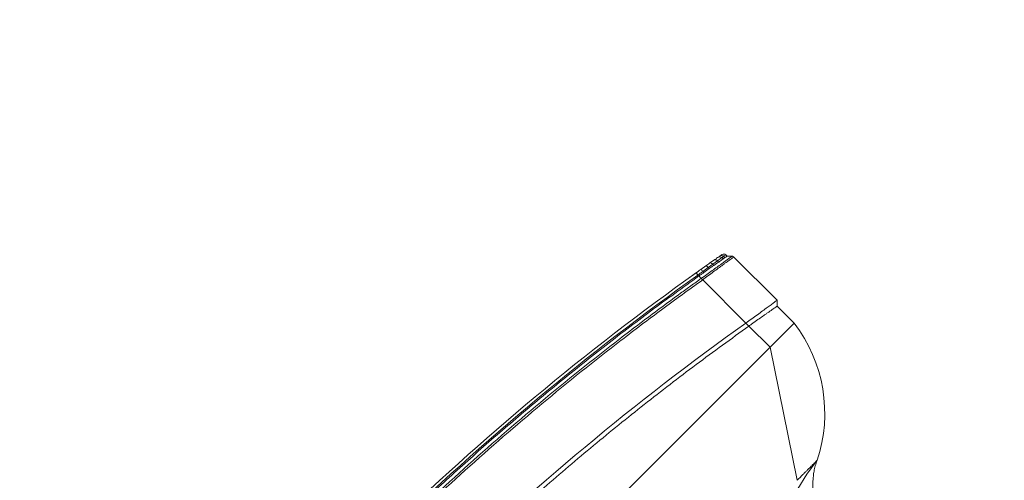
# Model space of a CAD drawing. Header units: millimetres. Extents: x 4946 to 18537, y -10559 to 785.
# Tile 56 of 79: x 7809 to 7868, y -617 to -589. Entities that reach past the tile are written whole.
import ezdxf

# ---------------------------------------------------------------- set-up
doc = ezdxf.new("R2010")
doc.units = ezdxf.units.MM
doc.layers.add('PG_WYMIARY', color=1, linetype='Continuous', lineweight=18)
doc.styles.add('BIKWYM', font='BIKROMSW.SHX', dxfattribs={"width": 0.8})
doc.dimstyles.new('BA_KR_50', dxfattribs={"dimscale": 0.5, "dimtxt": 25, "dimasz": 1.666667, "dimexe": 24, "dimexo": 0, "dimgap": 0, "dimtad": 0, "dimdec": 1, "dimrnd": 0.5, "dimzin": 9, "dimdsep": 46, "dimtxsty": 'BIKWYM', "dimblk": 'WYM-KR', "dimcen": 0, "dimdle": 20, "dimclrd": 256, "dimclre": 256, "dimclrt": 7, "dimadec": 0, "dimazin": 0, "dimtfac": 0.033333, "dimtdec": 1, "dimtmove": 0, "dimatfit": 3, "dimldrblk": 'WYM-KR', "dimfxl": 40, "dimfxlon": 1, "dimtvp": 0.8, "dimtolj": 1, "dimarcsym": 0})

# ---------------------------------------------------------------- blocks, each defined once
blk = doc.blocks.new('W_Gorny')
at = {"color": 7, "linetype": 'Continuous', "lineweight": 13}
for p, q in [((176.601, 202.624), (171.301, 210.624)), ((176.601, 202.624), (114.001, 202.624)), ((176.601, 200.505), (176.601, 202.624)), ((176.601, 202.624), (179.001, 202.624)), ((179.001, 202.624), (179.001, 200.924)), ((176.601, 200.205), (176.601, 200.505)), ((179.301, 200.624), (179.001, 200.924)), ((179.301, 196.307), (179.301, 200.624)), ((176.601, 195.89), (176.601, 200.205)), ((176.601, 195.89), (176.601, 195.889)), ((176.601, 195.505), (176.601, 195.746)), ((176.601, 195.408), (176.601, 195.505)), ((177.019, 195.473), (177.019, 195.576)), ((177.486, 195.656), (177.486, 195.546)), ((177.486, 195.546), (177.88, 195.609)), ((177.88, 195.609), (177.88, 195.725)), ((177.88, 195.609), (178.288, 195.675)), ((178.288, 195.797), (178.288, 195.675)), ((178.671, 195.737), (178.671, 195.865)), ((178.671, 195.737), (178.821, 195.762)), ((178.821, 195.892), (178.821, 195.762)), ((179.001, 195.924), (179.243, 196.166)), ((179.001, 195.791), (179.001, 195.924)), ((177.447, 195.349), (177.018, 195.276)), ((178.182, 195.478), (177.808, 195.412))]:
    blk.add_line(p, q, dxfattribs=at)
at = {"color": 7, "linetype": 'Continuous', "lineweight": 13, "flags": 128}
for points in [[(173.301, 210.624), (172.102, 210.81), (170.911, 211.081), (169.734, 211.436), (168.572, 211.874), (167.429, 212.393), (166.309, 212.992), (165.215, 213.67), (164.149, 214.424)], [(173.301, 210.624), (173.301, 210.624)], [(177.447, 195.349), (177.471, 195.368), (177.487, 195.411), (177.492, 195.474), (177.486, 195.546)], [(177.808, 195.412), (177.843, 195.432), (177.869, 195.476), (177.882, 195.538), (177.88, 195.609)], [(176.635, 195.211), (176.634, 195.215), (176.632, 195.226), (176.629, 195.244), (176.625, 195.269), (176.62, 195.299), (176.614, 195.333), (176.608, 195.37), (176.601, 195.408)]]:
    blk.add_lwpolyline(points, dxfattribs=at)
at = {"color": 7, "linetype": 'Continuous', "lineweight": 13}
for centre, radius, start, end in [((168.651, 201.28), 10.438, 7.39929, 63.54047), ((178.123, 195.636), 0.169, 290.52712, 13.07886), ((178.489, 195.717), 0.182, 283.96925, 6.25801), ((178.632, 195.75), 0.19, 282.07616, 3.4382), ((178.801, 195.791), 0.2, 280.22048, 0), ((145.301, 381.596), 188.8, 270.83458, 279.54278), ((145.301, 381.596), 189, 270.8337, 279.54278), ((176.725, 195.376), 0.31, 341.07468, 18.21343)]:
    blk.add_arc(centre, radius, start, end, dxfattribs=at)
for points, knots in [([(173.301, 210.624), (173.178, 210.681), (172.936, 210.791), (172.615, 210.999), (172.291, 211.242), (171.969, 211.528), (171.684, 211.826), (171.449, 212.106), (171.236, 212.388), (171.026, 212.706), (170.822, 213.063), (170.633, 213.453), (170.448, 213.91), (170.352, 214.246), (170.301, 214.424)], [0, 0, 0, 0, 0.081243, 0.159496, 0.228668, 0.324664, 0.417114, 0.475875, 0.544111, 0.628925, 0.704327, 0.790663, 0.888837, 1, 1, 1, 1]), ([(172.289, 210.624), (172.256, 210.624), (172.223, 210.624), (172.156, 210.624), (172.122, 210.624), (172.019, 210.624), (171.95, 210.624), (171.879, 210.624)], [0, 0, 0, 0, 0.25, 0.25, 0.5, 0.5, 1, 1, 1, 1]), ([(172.879, 210.624), (172.854, 210.624), (172.828, 210.624), (172.773, 210.624), (172.744, 210.624), (172.657, 210.624), (172.595, 210.624), (172.53, 210.624)], [0, 0, 0, 0, 0.25, 0.25, 0.5, 0.5, 1, 1, 1, 1]), ([(173.216, 210.624), (173.206, 210.624), (173.194, 210.624), (173.168, 210.624), (173.154, 210.624), (173.11, 210.624), (173.077, 210.624), (173.041, 210.624)], [0, 0, 0, 0, 0.25, 0.25, 0.5, 0.5, 1, 1, 1, 1]), ([(179.001, 202.624), (179.001, 202.624), (179.001, 202.624), (179, 202.624), (178.997, 202.624), (178.994, 202.624), (178.99, 202.624), (178.985, 202.624), (178.979, 202.624), (178.972, 202.624), (178.964, 202.624), (178.944, 202.624), (178.902, 202.624), (178.822, 202.624), (178.721, 202.624), (178.56, 202.624), (178.31, 202.624), (178.004, 202.624), (177.734, 202.624), (177.521, 202.624), (177.299, 202.624), (177.116, 202.624), (176.977, 202.624), (176.883, 202.624), (176.79, 202.624), (176.696, 202.624), (176.633, 202.624), (176.601, 202.624)], [0, 0, 0, 0, 0.012521, 0.025026, 0.03752, 0.050008, 0.062494, 0.074984, 0.087481, 0.099992, 0.112521, 0.125072, 0.187649, 0.250099, 0.312511, 0.375131, 0.500003, 0.624875, 0.68748, 0.749907, 0.812342, 0.874933, 0.900008, 0.925013, 0.949988, 0.97497, 1, 1, 1, 1]), ([(114.001, 200.505), (115.66, 200.24), (118.977, 199.709), (123.974, 199.082), (128.981, 198.579), (133.997, 198.212), (139.019, 197.978), (144.045, 197.878), (148.931, 197.91), (153.676, 198.063), (158.278, 198.323), (162.874, 198.695), (167.462, 199.182), (172.041, 199.773), (175.081, 200.261), (176.601, 200.505)], [0, 0, 0, 0, 0.080142, 0.160209, 0.240216, 0.320178, 0.400109, 0.480022, 0.559931, 0.633191, 0.70647, 0.77978, 0.853131, 0.926534, 1, 1, 1, 1]), ([(179.301, 200.624), (179.276, 200.624), (179.143, 200.607), (178.79, 200.553), (178.454, 200.499), (178.047, 200.434), (177.596, 200.362), (177.105, 200.284), (176.771, 200.232), (176.601, 200.205)], [0, 0, 0, 0, 0.25, 0.375, 0.5, 0.625, 0.75, 0.875, 1, 1, 1, 1]), ([(176.601, 200.505), (176.671, 200.517), (176.741, 200.529), (176.881, 200.553), (176.95, 200.564), (177.019, 200.576)], [0, 0, 0, 0, 0.5, 0.5, 1, 1, 1, 1]), ([(177.88, 200.725), (177.954, 200.737), (178.025, 200.75), (178.161, 200.774), (178.226, 200.785), (178.288, 200.797)], [0, 0, 0, 0, 0.5, 0.5, 1, 1, 1, 1]), ([(178.671, 200.865), (178.644, 200.86), (178.616, 200.855), (178.558, 200.845), (178.527, 200.839), (178.431, 200.822), (178.362, 200.81), (178.288, 200.797)], [0, 0, 0, 0, 0.25, 0.25, 0.5, 0.5, 1, 1, 1, 1]), ([(179.001, 200.924), (179.001, 200.924), (178.998, 200.924), (178.982, 200.921), (178.971, 200.919), (178.925, 200.911), (178.88, 200.903), (178.821, 200.892)], [0, 0, 0, 0, 0.25, 0.25, 0.5, 0.5, 1, 1, 1, 1]), ([(176.601, 195.889), (176.636, 195.894), (176.832, 195.921), (177.188, 195.972), (177.646, 196.039), (178.069, 196.103), (178.397, 196.154), (178.686, 196.201), (178.931, 196.242), (179.132, 196.276), (179.248, 196.297), (179.301, 196.307), (179.301, 196.307), (179.301, 196.307)], [0, 0, 0, 0, 0.024997, 0.143188, 0.261407, 0.379344, 0.497303, 0.569292, 0.688031, 0.806759, 0.903387, 0.999999, 1, 1, 1, 1]), ([(179.243, 196.166), (179.245, 196.168), (179.263, 196.187), (179.293, 196.232), (179.298, 196.281), (179.301, 196.307)], [0, 0, 0, 0, 0.070465, 0.500366, 1, 1, 1, 1]), ([(148.051, 193.299), (152.834, 193.368), (157.614, 193.62), (164.759, 194.268), (167.136, 194.53), (170.693, 194.989), (171.877, 195.154), (174.241, 195.505), (175.422, 195.692), (176.601, 195.89)], [0, 0, 0, 0, 0.5, 0.5, 0.75, 0.75, 0.875, 0.875, 1, 1, 1, 1]), ([(176.601, 195.746), (176.307, 195.696), (176.012, 195.648), (175.422, 195.551), (174.536, 195.409), (173.65, 195.273), (171.877, 195.01), (170.693, 194.846), (167.136, 194.387), (164.759, 194.126), (157.613, 193.478), (152.834, 193.227), (148.051, 193.157)], [0, 0, 0, 0, 0.03125, 0.03125, 0.0625, 0.125, 0.125, 0.25, 0.25, 0.5, 0.5, 1, 1, 1, 1]), ([(148.051, 192.916), (149.389, 192.943), (152.063, 192.999), (156.073, 193.19), (160.078, 193.46), (164.143, 193.822), (168.264, 194.281), (172.44, 194.834), (175.214, 195.282), (176.601, 195.505)], [0, 0, 0, 0, 0.139837, 0.2797, 0.419605, 0.559567, 0.706273, 0.853078, 1, 1, 1, 1]), ([(176.602, 195.747), (176.602, 195.75), (176.607, 195.768), (176.607, 195.814), (176.603, 195.863), (176.601, 195.889)], [0, 0, 0, 0, 0.068942, 0.498545, 1, 1, 1, 1]), ([(177.019, 195.576), (176.942, 195.563), (176.803, 195.539), (176.663, 195.516), (176.601, 195.505)], [0, 0, 0, 0, 0.558376, 1, 1, 1, 1]), ([(179.243, 196.166), (179.243, 196.166), (179.243, 196.166), (179.198, 196.164), (179.091, 196.149), (178.901, 196.121), (178.664, 196.085), (178.382, 196.039), (178.06, 195.987), (177.644, 195.918), (177.193, 195.843), (176.839, 195.785), (176.641, 195.753), (176.602, 195.747)], [0, 0, 0, 0, 0.000001, 0.09489, 0.189789, 0.308179, 0.426579, 0.498578, 0.616669, 0.734742, 0.852883, 0.971001, 1, 1, 1, 1]), ([(177.88, 195.725), (177.809, 195.712), (177.682, 195.69), (177.546, 195.667), (177.486, 195.656)], [0, 0, 0, 0, 0.559636, 1, 1, 1, 1]), ([(178.533, 195.54), (178.483, 195.531), (178.381, 195.513), (178.249, 195.49), (178.183, 195.478)], [0, 0, 0, 0, 0.495647, 1, 1, 1, 1]), ([(178.671, 195.865), (178.645, 195.86), (178.535, 195.84), (178.402, 195.817), (178.289, 195.797), (178.288, 195.797)], [0.3353324, 0.3353324, 0.3353324, 0.3353324, 0.375, 0.5, 0.5014146, 0.5014146, 0.5014146, 0.5014146]), ([(178.837, 195.595), (178.837, 195.595), (178.833, 195.594), (178.819, 195.591), (178.809, 195.59), (178.767, 195.582), (178.726, 195.575), (178.672, 195.565)], [0, 0, 0, 0, 0.25, 0.25, 0.5, 0.5, 1, 1, 1, 1]), ([(179.001, 195.924), (178.992, 195.923), (178.974, 195.919), (178.868, 195.9), (178.821, 195.892)], [0, 0, 0, 0, 0.560607, 1, 1, 1, 1]), ([(178.821, 195.762), (178.861, 195.768), (178.943, 195.782), (178.994, 195.79), (178.999, 195.791), (179.001, 195.791)], [0, 0, 0, 0, 0.380396, 0.769708, 1, 1, 1, 1]), ([(176.633, 195.211), (176.586, 195.203), (176.477, 195.184), (176.266, 195.149), (176.115, 195.124), (176.05, 195.114)], [0, 0, 0, 0, 0.30666, 0.705373, 1, 1, 1, 1]), ([(176.601, 195.408), (176.601, 195.408), (176.742, 195.426), (176.88, 195.449), (177.019, 195.473)], [0, 0, 0, 0, 0.000014, 1, 1, 1, 1]), ([(176.843, 195.246), (176.833, 195.245), (176.814, 195.241), (176.731, 195.227), (176.657, 195.215), (176.647, 195.213)], [0, 0, 0, 0, 0.464947, 0.930171, 1, 1, 1, 1])]:
    blk.add_open_spline(points, degree=3, knots=knots, dxfattribs=at)
for points in [[(171.879, 210.624), (171.692, 210.624), (171.497, 210.624), (171.301, 210.624)], [(172.53, 210.624), (172.454, 210.624), (172.373, 210.624), (172.289, 210.624)], [(173.041, 210.624), (172.993, 210.624), (172.939, 210.624), (172.879, 210.624)], [(173.301, 210.624), (173.301, 210.624), (173.272, 210.624), (173.216, 210.624)], [(177.486, 200.656), (177.334, 200.63), (177.178, 200.603), (177.019, 200.576)], [(177.88, 200.725), (177.755, 200.703), (177.623, 200.68), (177.486, 200.656)], [(178.821, 200.892), (178.778, 200.884), (178.728, 200.875), (178.671, 200.865)], [(148.051, 197.616), (157.604, 197.755), (167.148, 198.618), (176.601, 200.205)], [(179.301, 196.307), (179.301, 196.307), (179.301, 196.307), (179.301, 196.307)], [(176.602, 195.747), (176.601, 195.747), (176.601, 195.746), (176.601, 195.746)], [(177.019, 195.576), (177.178, 195.603), (177.334, 195.63), (177.486, 195.656)], [(177.019, 195.473), (177.179, 195.498), (177.335, 195.522), (177.486, 195.546)], [(177.88, 195.725), (178.028, 195.751), (178.164, 195.775), (178.288, 195.797)], [(178.288, 195.675), (178.437, 195.699), (178.565, 195.72), (178.671, 195.737)], [(178.672, 195.565), (178.632, 195.558), (178.586, 195.55), (178.533, 195.54)], [(178.821, 195.892), (178.778, 195.884), (178.728, 195.875), (178.671, 195.865)], [(179.243, 196.166), (179.243, 196.166), (179.243, 196.166), (179.243, 196.166)], [(177.017, 195.276), (176.891, 195.254), (176.763, 195.233), (176.635, 195.211)], [(177.808, 195.412), (177.693, 195.392), (177.573, 195.371), (177.447, 195.349)]]:
    blk.add_open_spline(points, degree=3, dxfattribs=at)
blk = doc.blocks.new('WYM-KR')
at = {"color": 7, "linetype": 'ByBlock'}
blk.add_line((6.24, 6.24), (-6.24, -6.24), dxfattribs=at)
at = {"linetype": 'ByBlock'}
blk.add_line((11.52, 0), (-11.52, 0), dxfattribs=at)
blk = doc.blocks.new('*D331')
at = {"layer": 'Defpoints', "color": 0, "transparency": 16777216}
for p in [(7885.048, -97.305), (7792.142, -657.305), (7885.048, -657.305)]:
    blk.add_point(p, dxfattribs=at)
at = {"layer": 'PG_WYMIARY', "lineweight": -2, "transparency": 16777216}
for p, q in [((7812.142, -97.305), (7780.142, -97.305)), ((7792.142, -98.138), (7792.142, -656.472)), ((7812.142, -657.305), (7780.142, -657.305))]:
    blk.add_line(p, q, dxfattribs=at)
at = {"layer": 'PG_WYMIARY', "lineweight": -2, "transparency": 16777216, "xscale": 0.8333333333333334, "yscale": 0.8333333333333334, "zscale": 0.8333333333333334}
for p, rotation in [((7792.142, -97.305), 90), ((7792.142, -657.305), 270)]:
    blk.add_blockref('WYM-KR', p, dxfattribs=dict(at, rotation=rotation))
at = {"layer": 'PG_WYMIARY', "color": 7, "transparency": 16777216, "insert": (7782.142, -377.305), "char_height": 12.5, "attachment_point": 5, "rotation": 90, "style": 'BIKWYM'}
blk.add_mtext('\\A1;560', dxfattribs=at)

msp = doc.modelspace()

# ---------------------------------------------------------------- block references
at = {"color": 18, "lineweight": 13, "true_color": 0x000000, "xscale": -0.8500000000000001, "yscale": 0.8500000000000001, "zscale": 0.8500000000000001, "rotation": 224.999999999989}
msp.add_blockref('W_Gorny', (7626.419, -593.341), dxfattribs=at)

# ---------------------------------------------------------------- dimensions: what is measured, and where the dimension line sits
at = {"layer": 'PG_WYMIARY'}
dim = msp.add_linear_dim(base=(7792.142, -657.305), p1=(7885.048, -97.305), p2=(7885.048, -657.305), angle=90, dimstyle='BA_KR_50', override={"dimdec": 0, "dimrnd": 0, "dimtmove": 1}, dxfattribs=at)
dim.commit()
dim.dimension.update_dxf_attribs({"geometry": '*D331', "text_midpoint": (7782.142, -377.305)})

doc.saveas('drawing.dxf')
